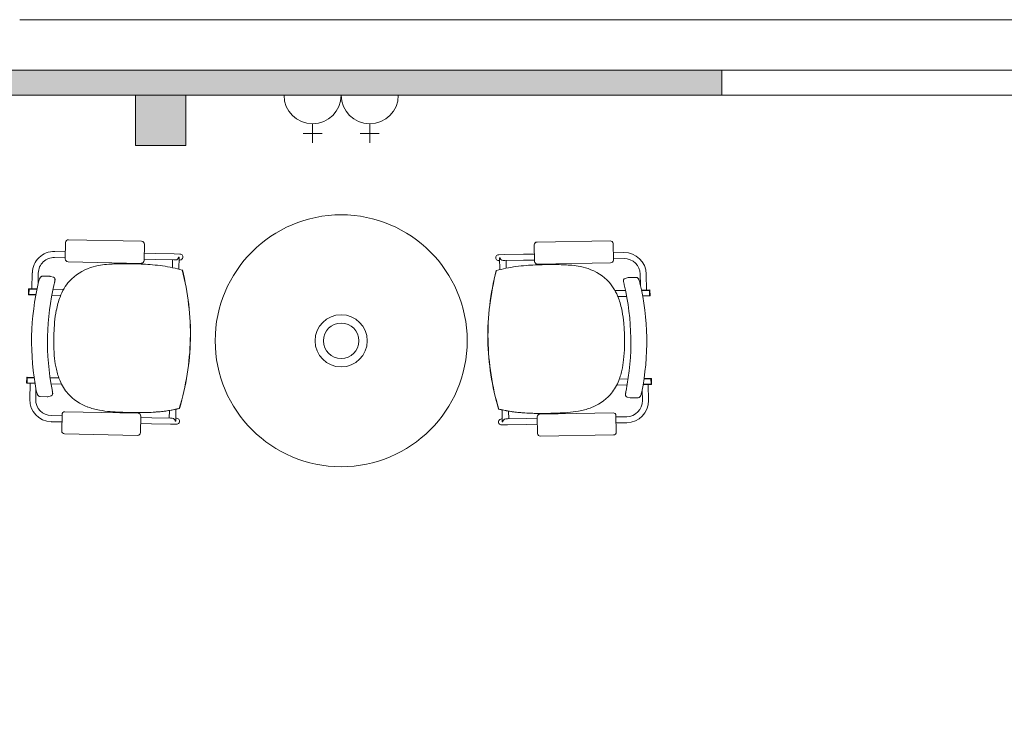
# Model space of a CAD drawing. Header units: millimetres. Extents: x -750 to 57307, y -2234 to 18901.
# Tile 22 of 102: x 1809 to 4786, y 16216 to 18302. Entities that reach past the tile are written whole.
import ezdxf

# ---------------------------------------------------------------- set-up
doc = ezdxf.new("R2010")
doc.units = ezdxf.units.MM
doc.header["$MEASUREMENT"] = 0
doc.layers.add('GREY SCALE', color=9, linetype='Continuous', lineweight=0, true_color=0x808080)
doc.layers.add('GREYSCALE', color=9, linetype='Continuous', lineweight=0, true_color=0x808080)

# ---------------------------------------------------------------- blocks, each defined once
blk = doc.blocks.new('FLOOR PLAN')
at = {"layer": 'GREYSCALE', "ltscale": 0.25}
h = blk.add_hatch(color=256, dxfattribs=at)
h.dxf.hatch_style = 1
h.paths.add_polyline_path([(3932.4, 18073.2), (3932.4, 18149.4), (1701.8, 18149.4, 0.394212), (304.8, 16752.4), (304.8, 14166.1), (381, 14166.1), (381, 16676.2, -0.414214), (1778, 18073.2)])
h = blk.add_hatch(color=256, dxfattribs=at)
h.dxf.hatch_style = 1
h.paths.add_polyline_path([(2159, 18073.2), (2159, 17920.8), (2311.4, 17920.8), (2311.4, 18073.2)])
at = {"layer": 'GREYSCALE', "ltscale": 0.2}
blk.add_line((21163.6, 18301.8), (1808.8, 18301.8), dxfattribs=at)
at = {"layer": 'GREYSCALE', "ltscale": 0.25}
for p, q in [((1701.8, 18149.4), (3932.4, 18149.4)), ((1806, 18149.4), (3932.4, 18149.4)), ((21163.6, 18149.4), (1806, 18149.4)), ((3932.4, 18149.4), (3932.4, 18073.2)), ((3932.4, 18073.2), (1778, 18073.2)), ((2159, 18073.2), (2311.4, 18073.2)), ((2159, 17920.8), (2159, 18073.2)), ((2311.4, 18073.2), (2311.4, 17920.8)), ((3932.4, 18073.2), (6935.6, 18073.2)), ((2311.4, 17920.8), (2159, 17920.8))]:
    blk.add_line(p, q, dxfattribs=at)
at = {"layer": 'GREYSCALE'}
for p, q in [((2608.1, 18073.2), (2780.9, 18073.2)), ((2780.9, 18073.2), (2953.7, 18073.2)), ((2694.5, 17986.8), (2694.5, 17929.2)), ((2867.3, 17986.8), (2867.3, 17929.2)), ((2665.7, 17958), (2723.3, 17958)), ((2838.5, 17958), (2896.1, 17958)), ((1947.7, 17627.8), (1946.7, 17578.2)), ((2177.5, 17631.5), (1956.5, 17636.1)), ((3373.3, 17629.2), (3594.4, 17632.9)), ((1914.6, 17600.8), (1947.2, 17600.1)), ((2184.8, 17573.2), (2185.9, 17622.8)), ((3365.7, 17570.9), (3364.9, 17620.5)), ((3603, 17624.5), (3603.9, 17574.9)), ((3636.1, 17597.4), (3603.5, 17596.9)), ((1914.2, 17582.7), (1946.8, 17582)), ((1955.1, 17569.4), (2176.1, 17564.8)), ((2184.9, 17577), (2218, 17576.4)), ((2185.3, 17595.2), (2218.4, 17594.5)), ((2275.2, 17575.2), (2218, 17576.4)), ((2275.5, 17593.3), (2218.4, 17594.5)), ((2271.1, 17575.3), (2270.6, 17552)), ((2275.2, 17575.2), (2280.1, 17575.1)), ((2275.5, 17593.3), (2293.5, 17592.9)), ((2289.4, 17583.9), (2289.4, 17583.9)), ((2290.8, 17583.9), (2289.4, 17583.9)), ((2290.8, 17583.8), (2290.1, 17547.5)), ((2290.6, 17574.8), (2293.1, 17574.8)), ((2290.8, 17583.8), (2290.8, 17583.8)), ((3275.1, 17591.3), (3257.1, 17591)), ((3259.9, 17572.9), (3257.4, 17572.9)), ((3259.8, 17582), (3261.2, 17582)), ((3259.8, 17581.9), (3260.4, 17545.6)), ((3259.8, 17581.9), (3259.8, 17581.9)), ((3261.2, 17582), (3261.2, 17582)), ((3275.4, 17573.2), (3270.5, 17573.1)), ((3275.1, 17591.3), (3332.2, 17592.3)), ((3275.4, 17573.2), (3332.5, 17574.2)), ((3279.5, 17573.3), (3279.9, 17550)), ((3365.4, 17592.9), (3332.2, 17592.3)), ((3365.7, 17574.7), (3332.5, 17574.2)), ((3636.4, 17579.3), (3603.8, 17578.7)), ((2300.3, 17544.7), (2300.3, 17544.7)), ((2300.7, 17544.7), (2300.7, 17544.7)), ((3249.8, 17542.8), (3249.8, 17542.8)), ((3250.2, 17542.8), (3250.2, 17542.8)), ((3595.5, 17566.2), (3374.4, 17562.5)), ((1846, 17487.7), (1847, 17536)), ((1864.4, 17502.5), (1865.1, 17535.6)), ((1899.8, 17525.6), (1877.8, 17526)), ((1899.8, 17525.6), (1899.8, 17525.6)), ((1901.5, 17525.3), (1911.1, 17522.6)), ((3648.9, 17521.9), (3639.3, 17519.2)), ((3650.6, 17522.1), (3672.6, 17522.5)), ((3650.6, 17522.1), (3650.6, 17522.1)), ((3685.9, 17499), (3685.3, 17532)), ((3704.3, 17484.1), (3703.5, 17532.3)), ((1835.6, 17486.7), (1835.3, 17471)), ((1836.8, 17486.7), (1836.5, 17471)), ((1861.1, 17487.4), (1836.8, 17487.9)), ((1837.1, 17486.7), (1836.8, 17471)), ((1860.9, 17486.2), (1836.8, 17486.7)), ((1837.1, 17486.7), (1860.9, 17486.2)), ((1909.5, 17486.4), (1941.2, 17485.8)), ((1913.3, 17503.2), (1913.3, 17503.2)), ((3640.7, 17483), (3609, 17482.5)), ((3637, 17499.9), (3637, 17499.9)), ((3689.1, 17483.8), (3713.4, 17484.2)), ((3689.3, 17482.6), (3713.4, 17483.1)), ((3713.1, 17483), (3689.3, 17482.6)), ((3713.1, 17483), (3713.4, 17467.3)), ((3713.4, 17483), (3713.7, 17467.3)), ((3714.6, 17483), (3714.9, 17467.3)), ((1836.5, 17471), (1836.8, 17471)), ((1836.5, 17469.8), (1857.6, 17469.3)), ((1836.8, 17471), (1857.8, 17470.5)), ((1932.5, 17467.8), (1905.9, 17468.3)), ((3617.6, 17464.5), (3644.3, 17464.9)), ((3713.4, 17467.3), (3692.3, 17466.9)), ((3713.7, 17466.1), (3692.5, 17465.7)), ((3713.7, 17467.3), (3713.4, 17467.3)), ((2324.7, 17334.7), (2324.6, 17334.7)), ((2324.6, 17334.7), (2324.7, 17334.7)), ((2324.6, 17334.7), (2324.6, 17334.7)), ((2324.7, 17334.7), (2325.2, 17334.7)), ((2324.7, 17334.7), (2325.2, 17334.7)), ((2324.7, 17334.7), (2324.7, 17334.7)), ((2325.2, 17334.7), (2325.2, 17334.7)), ((3224.9, 17333), (3224.5, 17333)), ((3224.5, 17333), (3224.5, 17333)), ((3224.9, 17333), (3224.5, 17333)), ((3224.9, 17333), (3225, 17333)), ((3225, 17333), (3224.9, 17333)), ((3224.9, 17333), (3224.9, 17333)), ((3225, 17333), (3225, 17333)), ((1830, 17218.9), (1829.7, 17203.2)), ((1831.2, 17218.9), (1830.9, 17203.2)), ((1831.5, 17218.9), (1831.2, 17203.2)), ((1852.5, 17218.5), (1831.2, 17218.9)), ((1852.3, 17219.7), (1831.3, 17220.1)), ((1831.5, 17218.9), (1852.5, 17218.5)), ((1900.6, 17218.7), (1927.2, 17218.1)), ((3648.6, 17215.2), (3621.9, 17214.8)), ((3717.6, 17215.2), (3696.7, 17214.9)), ((3696.7, 17214.9), (3717.9, 17215.2)), ((3696.8, 17216.1), (3717.9, 17216.4)), ((3717.6, 17215.2), (3717.9, 17199.4)), ((3718, 17215.2), (3718.2, 17199.5)), ((3719.1, 17215.2), (3719.4, 17199.5)), ((1830.9, 17203.2), (1831.2, 17203.2)), ((1830.9, 17202), (1855.1, 17201.5)), ((1831.2, 17203.2), (1854.9, 17202.7)), ((1840, 17201.8), (1839, 17153.5)), ((1857.8, 17185.8), (1857.1, 17153.2)), ((1859, 17179.5), (1859, 17179.5)), ((1935.2, 17199.8), (1903.5, 17200.5)), ((3613.9, 17196.5), (3645.6, 17197)), ((3691.2, 17182.2), (3691.8, 17149.6)), ((3718.2, 17198.3), (3694, 17197.9)), ((3717.9, 17199.4), (3694.2, 17199)), ((3709.1, 17198.1), (3709.9, 17149.9)), ((3718.2, 17199.5), (3717.9, 17199.4)), ((1870.2, 17161.8), (1892.2, 17161.3)), ((1903.6, 17163.8), (1893.9, 17161.5)), ((1893.9, 17161.5), (1893.9, 17161.5)), ((3645.3, 17160.4), (3655.1, 17158)), ((3655.1, 17158), (3655.1, 17158)), ((3678.7, 17158.2), (3656.7, 17157.9)), ((3690, 17175.9), (3690, 17175.9)), ((2261.6, 17119.9), (2261.1, 17096.7)), ((2281.2, 17123.5), (2280.5, 17087.3)), ((3267.6, 17121.6), (3268.2, 17085.4)), ((1904.2, 17104.1), (1936.8, 17103.4)), ((1936.9, 17107.5), (1935.9, 17057.9)), ((2166.7, 17111.3), (1945.6, 17115.9)), ((2174, 17053), (2175, 17102.6)), ((2175, 17098.4), (2208.1, 17097.8)), ((2265.2, 17096.6), (2208.1, 17097.8)), ((2265.2, 17096.6), (2270.1, 17096.5)), ((2277.2, 17092.8), (2277.2, 17092.8)), ((2280.7, 17096.2), (2283.2, 17096.2)), ((3268, 17094.3), (3265.5, 17094.3)), ((3271.4, 17090.8), (3271.4, 17090.8)), ((3283.5, 17094.6), (3278.6, 17094.5)), ((3283.5, 17094.6), (3340.6, 17095.5)), ((3287.2, 17117.9), (3287.6, 17094.6)), ((3373.7, 17096.1), (3340.6, 17095.5)), ((3374.5, 17050.6), (3373.7, 17100.2)), ((3382.1, 17108.9), (3603.1, 17112.6)), ((3611.8, 17104.2), (3612.7, 17054.6)), ((3644.5, 17100.7), (3611.9, 17100.1)), ((1903.8, 17085.9), (1936.4, 17085.3)), ((2174.6, 17080.3), (2207.7, 17079.6)), ((2264.8, 17078.4), (2207.7, 17079.6)), ((2264.8, 17078.4), (2282.8, 17078)), ((2279.1, 17087.2), (2280.5, 17087.2)), ((2280.5, 17087.2), (2280.5, 17087.2)), ((3283.8, 17076.4), (3265.8, 17076.1)), ((3269.6, 17085.3), (3268.2, 17085.2)), ((3268.2, 17085.2), (3268.2, 17085.2)), ((3283.8, 17076.4), (3340.9, 17077.4)), ((3374, 17077.9), (3340.9, 17077.4)), ((3644.8, 17082.5), (3612.2, 17082)), ((1944.2, 17049.2), (2165.3, 17044.6)), ((3604.3, 17045.9), (3383.2, 17042.2))]:
    blk.add_line(p, q, dxfattribs=at)
for radius in [381, 78.9, 53.5]:
    blk.add_circle((2780.9, 17330.6), radius, dxfattribs=at)
for centre, radius, start, end in [((2694.5, 18073.2), 86.4, 180, 0), ((2867.3, 18073.2), 86.4, 180, 0), ((1913.2, 17534.6), 66.2, 88.8073, 178.8073), ((3637.2, 17531.2), 66.2, 0.9673, 90.9673), ((1913.2, 17534.6), 48.1, 88.8073, 178.8073), ((2280.1, 17584.3), 9.3, 320.8683, 357.8519), ((2281.3, 17584), 9.56, 358.8283, 359.6111), ((3269.4, 17582), 9.56, 180.1635, 180.9463), ((3270.5, 17582.3), 9.3, 181.9227, 218.9064), ((3637.2, 17531.2), 48.1, 0.9673, 90.9673), ((2070.1, 17408.2), 151.1, 108.0651, 137.1028), ((2084.4, 17366), 195.7, 99.1479, 108.2188), ((2098.4, 17282.7), 280.2, 94.1955, 99.2786), ((2110.9, 17126), 437.4, 91.5545, 94.3225), ((2122.9, 16725.7), 837.9, 90.0343, 91.6284), ((2125.7, 15933.5), 1630, 88.9733, 90.1167), ((2140, 16723.2), 840.3, 85.1852, 88.9881), ((2166.9, 17039.1), 523.2, 78.4994, 85.211), ((2183.9, 17131.7), 429, 74.2667, 78.2647), ((1549.5, 17350.9), 775.4, 358.807, 14.4755), ((1550.4, 17350.9), 774.9, 358.8073, 14.4853), ((3999.3, 17346), 774.9, 165.2893, 180.9674), ((4000.2, 17346.1), 775.4, 165.2991, 180.9677), ((3364.9, 17129.4), 429, 101.5099, 105.5079), ((3381.6, 17036.7), 523.2, 94.5636, 101.2753), ((3407.2, 16720.7), 840.3, 90.7865, 94.5894), ((3418.4, 15931), 1630, 89.658, 90.8014), ((3424.4, 16723.1), 837.9, 88.1463, 89.7404), ((3437.9, 17123.4), 437.4, 85.4521, 88.2202), ((3451, 17280), 280.2, 80.4961, 85.5792), ((3465.4, 17363.3), 195.7, 71.5558, 80.6268), ((3479.9, 17405.5), 151.1, 42.6719, 71.7095), ((2629.7, 17328.2), 784.9, 166.6928, 190.9219), ((1924.3, 17495.1), 60, 160.6098, 166.7439), ((1909.2, 17500.4), 44, 155.8299, 160.572), ((1896.3, 17506.1), 29.9, 151.949, 155.7212), ((1885.6, 17511.9), 17.8, 142.6038, 152.306), ((1879.6, 17516.5), 10.2, 128.831, 142.4771), ((1877.9, 17518.6), 7.45, 104.9097, 128.7466), ((1877.7, 17519.2), 6.85, 88.9449, 104.4939), ((1899.7, 17518.9), 6.68, 74.4108, 88.7671), ((1909.4, 17516.6), 6.23, 15.892, 74.1917), ((1719.4, 17550.3), 199.5, 347.2928, 348.1572), ((1809.9, 17531.4), 107.1, 348.1155, 349.5161), ((1869, 17520.5), 46.9, 349.5025, 351.5655), ((1908.1, 17516.3), 7.53, 359.7999, 15.9671), ((1890.2, 17517.4), 25.5, 351.4389, 354.7492), ((1903.4, 17516.2), 12.2, 354.6833, 0.2809), ((2073.3, 17410.4), 152, 138.5348, 159.7542), ((3476.6, 17407.7), 152, 20.0205, 41.2399), ((3642.2, 17512.9), 7.53, 163.8076, 179.9747), ((3646.9, 17512.8), 12.2, 179.4938, 185.0913), ((3660.1, 17513.9), 25.5, 185.0254, 188.3357), ((3681.3, 17516.9), 46.9, 188.2091, 190.2721), ((3641, 17513.2), 6.23, 105.5829, 163.8827), ((3740.5, 17527.6), 107.1, 190.2585, 191.6592), ((3650.7, 17515.4), 6.68, 91.0076, 105.3639), ((3672.7, 17515.6), 6.85, 75.2807, 90.8297), ((3672.5, 17515.1), 7.45, 51.028, 74.8649), ((3670.7, 17512.9), 10.2, 37.2975, 50.9436), ((3664.7, 17508.4), 17.8, 27.4686, 37.1709), ((3654, 17502.6), 29.9, 24.0535, 27.8256), ((3641.1, 17497), 44, 19.2026, 23.9447), ((3626, 17491.7), 60, 13.0307, 19.1648), ((1836.8, 17486.7), 1.21, 88.8073, 178.8073), ((2656.8, 17327.6), 764, 166.709, 190.9057), ((1620.9, 17572.4), 300.4, 346.692, 347.3129), ((3831.1, 17546.1), 199.5, 191.6174, 192.4818), ((3929.6, 17567.9), 300.4, 192.4617, 193.0826), ((2892.8, 17327.1), 764, 348.8689, 13.0657), ((2919.9, 17327.6), 784.9, 348.8528, 13.0818), ((3713.4, 17483), 1.21, 0.9673, 90.9673), ((1836.5, 17471), 1.21, 178.8073, 268.8073), ((2154.8, 17378.8), 239.4, 159.4017, 169.2346), ((3395, 17376.4), 239.4, 10.5401, 20.3729), ((3713.7, 17467.3), 1.21, 270.9673, 0.9673), ((2283.2, 17353.8), 370.3, 169.1499, 174.8174), ((3266.5, 17351.9), 370.3, 4.9572, 10.6248), ((2535.7, 17332.1), 623.7, 174.9285, 178.973), ((3014, 17331.2), 623.7, 0.8016, 4.8461), ((2564.3, 17328.1), 652.5, 178.6632, 181.0651), ((1549.4, 17350.9), 775.4, 343.1392, 358.8076), ((1549.5, 17350.9), 775.4, 343.1392, 358.8076), ((1550.4, 17350.9), 774.9, 343.1293, 358.8074), ((3999.3, 17346), 774.9, 180.9673, 196.6453), ((4000.2, 17346), 775.4, 180.967, 196.6354), ((4000.3, 17346), 775.4, 180.967, 196.6354), ((2985.3, 17327.3), 652.5, 358.7096, 1.1115), ((2341.1, 17322.1), 429.2, 180.8168, 186.0845), ((3208.5, 17320.4), 429.2, 353.6902, 358.9578), ((2198.9, 17306.6), 286.1, 186.0115, 192.5733), ((3350.6, 17304.3), 286.1, 347.2013, 353.7631), ((2113.3, 17286.7), 198.3, 192.358, 203.007), ((3436.2, 17284.1), 198.3, 336.7677, 347.4167), ((1831.2, 17218.9), 1.21, 88.8073, 178.8073), ((2061.5, 17264), 141.7, 202.753, 221.1542), ((3717.9, 17215.2), 1.21, 0.9673, 90.9673), ((1830.9, 17203.2), 1.21, 178.8073, 268.8073), ((1917.5, 17190.6), 59.5, 190.8434, 197.0351), ((1628, 17129.3), 283.8, 9.9618, 10.9319), ((3487.9, 17261.2), 141.7, 318.6205, 337.0216), ((3920.8, 17124.8), 283.8, 168.8428, 169.8128), ((3718.2, 17199.5), 1.21, 270.9673, 0.9673), ((1905.2, 17152.2), 66.2, 178.8073, 268.8073), ((1905.2, 17152.2), 48.1, 178.8073, 268.8073), ((1901.4, 17185.7), 42.7, 196.9616, 201.8434), ((1888.5, 17180.5), 28.8, 201.8648, 205.8082), ((1881.2, 17176.9), 20.7, 205.6969, 210.7645), ((1874.6, 17173), 13, 210.5931, 219.702), ((1871.4, 17170.2), 8.76, 219.4005, 235.9165), ((1870.4, 17168.8), 6.97, 235.8614, 268.5187), ((1892.4, 17168), 6.68, 268.8411, 283.208), ((1902.1, 17169.9), 6.28, 283.5991, 350.605), ((1762.2, 17152.9), 147.5, 8.8483, 9.9506), ((1839.6, 17164.8), 69.2, 6.9268, 8.914), ((1874.6, 17169.1), 33.9, 4.2784, 6.8535), ((1899.7, 17170.4), 8.76, 349.8655, 358.8104), ((1892.5, 17170.5), 16, 359.0792, 4.1773), ((2067.9, 17273.1), 152.6, 222.148, 249.4545), ((3481.5, 17270.4), 152.6, 290.3202, 317.6266), ((3656.5, 17167), 16, 175.5973, 180.6954), ((3649.3, 17167), 8.76, 180.9643, 189.9091), ((3674.4, 17165.6), 33.9, 172.9211, 175.4963), ((3646.8, 17166.5), 6.28, 189.1696, 256.1755), ((3709.4, 17161.2), 69.2, 170.8606, 172.8479), ((3786.7, 17148.9), 147.5, 169.824, 170.9263), ((3643.7, 17148.7), 48.1, 270.9673, 0.9673), ((3643.7, 17148.7), 66.2, 270.9673, 0.9673), ((3656.6, 17164.5), 6.68, 256.5667, 270.9335), ((3678.6, 17165.2), 6.97, 271.256, 303.9133), ((3677.6, 17166.7), 8.76, 303.8582, 320.3742), ((3674.4, 17169.4), 13, 320.0726, 329.1815), ((3667.8, 17173.4), 20.7, 329.0102, 334.0778), ((3660.5, 17177), 28.8, 333.9665, 337.9098), ((3647.6, 17182.2), 42.7, 337.9313, 342.813), ((3631.6, 17187.3), 59.5, 342.7395, 348.9312), ((2085.6, 17321.5), 204, 249.5469, 259.8968), ((2109.7, 17455.9), 340.6, 259.8829, 265.4052), ((2188.8, 17564), 450.1, 274.684, 283.2554), ((2189.4, 17558.7), 444.6, 275.2396, 283.2822), ((2189.3, 17559.2), 445.2, 275.3151, 283.2752), ((3361.7, 17561.7), 450.1, 256.5192, 265.0906), ((3361.1, 17556.4), 444.6, 256.4925, 264.535), ((3361.2, 17556.9), 445.2, 256.4995, 264.4595), ((3463.9, 17318.7), 204, 279.8779, 290.2278), ((2144.6, 17879.8), 765.9, 265.3421, 267.6311), ((2177.1, 18536.1), 1423, 267.4148, 268.7246), ((2177.7, 18532.1), 1419.1, 267.7423, 268.227), ((2167.4, 18129), 1015.8, 268.1063, 270.029), ((2165.9, 18007.2), 894, 268.6909, 271.0546), ((2165.9, 17951.5), 838.3, 268.6821, 272.1036), ((2167.9, 17877.9), 764.7, 270.0019, 272.3969), ((2172.5, 17730.8), 617.6, 270.9105, 275.3888), ((2174.9, 17699.6), 586.2, 272.1297, 275.3993), ((2175.3, 17703), 589.7, 272.3826, 274.8826), ((2269.8, 17087.2), 9.32, 359.794, 36.7151), ((3278.9, 17085.3), 9.32, 143.0595, 179.9806), ((3378.7, 17728.5), 617.6, 264.3858, 268.8641), ((3376.2, 17697.2), 586.2, 264.3753, 267.645), ((3375.7, 17700.7), 589.7, 264.8921, 267.392), ((3383.9, 17875.5), 764.7, 267.3778, 269.7727), ((3386.2, 17949.1), 838.3, 267.6711, 271.0925), ((3386.4, 18004.8), 894, 268.72, 271.0837), ((3385.4, 18126.6), 1015.8, 269.7456, 271.6683), ((3377.2, 18533.7), 1423, 271.0501, 272.3598), ((3376.6, 18529.8), 1419.1, 271.5476, 272.0323), ((3407.2, 17877.3), 765.9, 272.1435, 274.4326), ((3440.4, 17453.3), 340.6, 274.3694, 279.8917), ((2271.4, 17087.5), 9.08, 357.9827, 358.8072), ((3277.3, 17085.5), 9.08, 180.9675, 181.7919)]:
    blk.add_arc(centre, radius, start, end, dxfattribs=at)
for centre, major_axis, ratio, start_param, end_param in [((1956.3, 17627.5), (-5.98, 6.24), 0.992436, -0.781602, 0.781602), ((2177.3, 17622.9), (-6.24, -5.98), 0.992436, 2.359991, 3.923195), ((1955.3, 17578.1), (-6.24, -5.98), 0.992436, -0.781602, 0.781602), ((2176.2, 17573.5), (-5.98, 6.24), 0.992436, 2.359991, 3.923195), ((2280.3, 17584.1), (0.19, 9.07), 0.999507, 3.141593, 4.052444), ((2293.3, 17583.9), (-0.19, -9.07), 0.999507, 0, 3.141593), ((1945.5, 17107.3), (5.98, -6.24), 0.992436, 2.359991, 3.923195), ((2166.4, 17102.7), (6.24, 5.98), 0.992436, -0.781602, 0.781602), ((2269.9, 17087.4), (-0.19, -9.07), 0.999507, 2.230741, 3.141593), ((2283, 17087.1), (-0.19, -9.07), 0.999507, 0, 3.141593), ((1944.5, 17057.8), (6.24, 5.98), 0.992436, 2.359991, 3.923195), ((2165.4, 17053.2), (5.98, -6.24), 0.992436, -0.781602, 0.781602)]:
    blk.add_ellipse(centre, major_axis=major_axis, ratio=ratio, start_param=start_param, end_param=end_param, dxfattribs=at)
at = {"layer": 'GREYSCALE', "extrusion": (0, 0, -1)}
for centre, major_axis, ratio, start_param, end_param in [((3373.5, 17620.6), (6.21, -6.01), 0.992436, 2.359991, 3.923195), ((3594.4, 17624.3), (6.01, 6.21), 0.992436, -0.781602, 0.781602), ((3257.3, 17582), (0.15, -9.07), 0.999507, 0, 3.141593), ((3270.3, 17582.2), (-0.15, 9.07), 0.999507, 3.141593, 4.052444), ((3374.3, 17571.1), (6.01, 6.21), 0.992436, 2.359991, 3.923195), ((3595.3, 17574.8), (6.21, -6.01), 0.992436, -0.781602, 0.781602), ((3265.7, 17085.2), (0.15, -9.07), 0.999507, 0, 3.141593), ((3278.7, 17085.4), (0.15, -9.07), 0.999507, 2.230741, 3.141593), ((3382.3, 17100.3), (-6.21, 6.01), 0.992436, -0.781602, 0.781602), ((3603.2, 17104), (-6.01, -6.21), 0.992436, 2.359991, 3.923195), ((3383.1, 17050.8), (-6.01, -6.21), 0.992436, -0.781602, 0.781602), ((3604.1, 17054.5), (-6.21, 6.01), 0.992436, 2.359991, 3.923195)]:
    blk.add_ellipse(centre, major_axis=major_axis, ratio=ratio, start_param=start_param, end_param=end_param, dxfattribs=at)

msp = doc.modelspace()

# ---------------------------------------------------------------- block references
at = {"layer": 'GREY SCALE', "ltscale": 5}
msp.add_blockref('FLOOR PLAN', (0, 0), dxfattribs=at)

doc.saveas('drawing.dxf')
